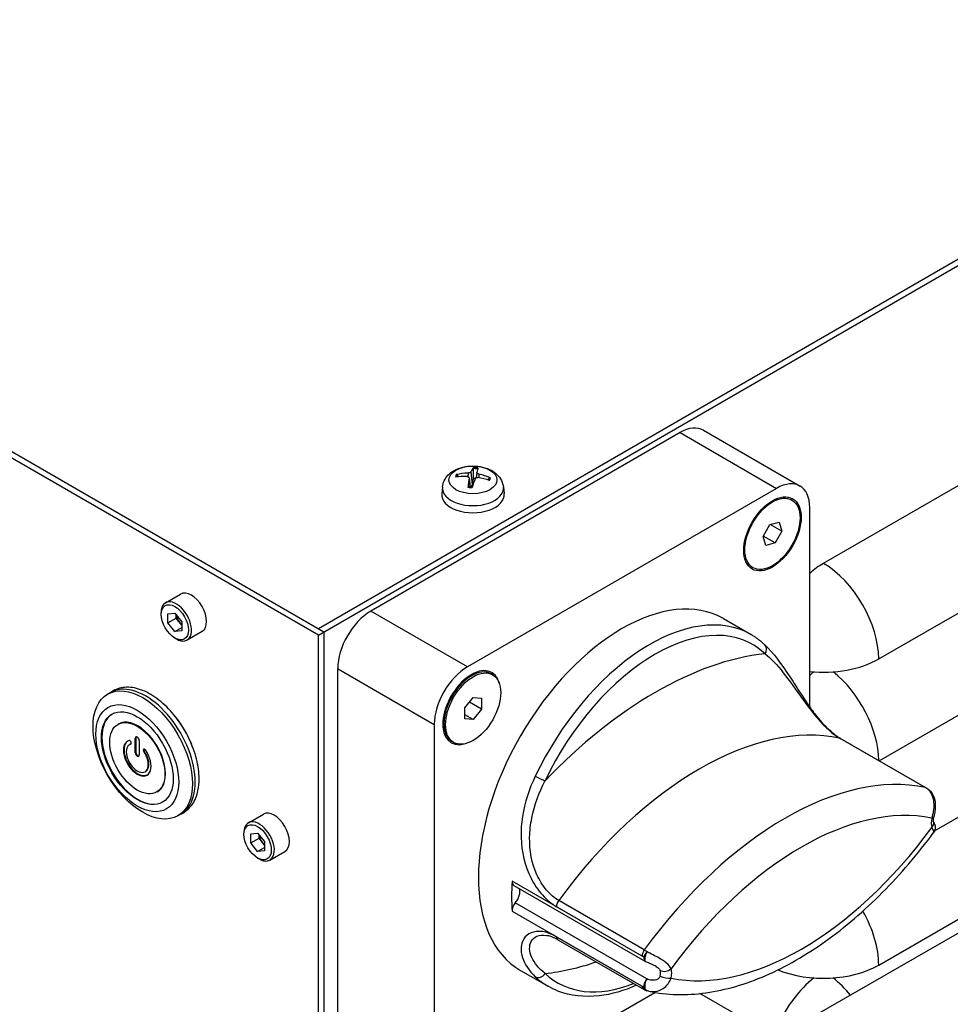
# Model space of a CAD drawing. Header units: millimetres. Extents: x 0 to 2376, y 0 to 1680.
# Tile 48 of 56: x 1304 to 1423, y 1196 to 1322. Entities that reach past the tile are written whole.
import ezdxf

# ---------------------------------------------------------------- set-up
doc = ezdxf.new("R2010")
doc.units = ezdxf.units.MM
doc.header["$LTSCALE"] = 0.2
doc.layers.add('01_Object Line', color=4, linetype='Continuous')

# ---------------------------------------------------------------- blocks, each defined once
blk = doc.blocks.new('A$Cb0c6b5dd')
for p, q in [((5.23, 289.04), (288.08, 125.74)), ((287.37, 125.33), (4.53, 288.63)), ((424.13, 205.11), (287.37, 126.15)), ((287.37, 125.33), (424.55, 204.53)), ((352.07, 134.52), (384.74, 153.38)), ((336.69, 151.55), (349.06, 144.41)), ((333.69, 151.26), (294.09, 128.39)), ((333.69, 151.26), (346.06, 144.11)), ((359.14, 122.27), (401.57, 146.77)), ((306.54, 146.07), (306.53, 145.61)), ((306.67, 145.46), (306.8, 144.29)), ((306.67, 145.42), (306.79, 144.29)), ((306.9, 146.22), (307.07, 144.6)), ((307.66, 146.14), (307.59, 145.48)), ((307.92, 145.94), (307.92, 145.48)), ((303.27, 144.3), (303.18, 143.44)), ((346.06, 144.11), (306.46, 121.25)), ((311.07, 144.3), (311.16, 143.44)), ((348.03, 142.62), (347.89, 142.71)), ((350.3, 116.13), (350.3, 141.66)), ((344.34, 137.96), (345.2, 139.47)), ((345.2, 139.47), (346.39, 139.8)), ((346.72, 138.63), (345.24, 139.48)), ((346.39, 139.8), (346.72, 138.63)), ((344.67, 136.79), (344.34, 137.96)), ((345.86, 137.12), (344.36, 137.99)), ((346.72, 138.63), (345.86, 137.12)), ((345.86, 137.12), (344.67, 136.79)), ((343.03, 133.96), (342.89, 134.05)), ((359.2, 109.24), (401.57, 133.7)), ((267.8, 129.46), (269.73, 130.57)), ((267.24, 127.98), (267.24, 128.2)), ((268.1, 128.06), (268.99, 128.14)), ((268.1, 126.89), (268.1, 128.06)), ((268.1, 126.89), (269.16, 127.5)), ((268.99, 128.14), (269.87, 127.04)), ((269.16, 127.5), (269.16, 127.92)), ((269.87, 126.62), (269.16, 127.5)), ((306.46, 121.25), (294.09, 128.39)), ((339.26, 127.44), (342.8, 125.4)), ((268.99, 125.79), (268.1, 126.89)), ((268.99, 125.79), (269.87, 126.3)), ((269.87, 127.04), (269.87, 125.87)), ((287.37, 126.15), (288.08, 125.74)), ((269.87, 125.87), (268.99, 125.79)), ((268.99, 124.94), (269.18, 124.83)), ((270.55, 124.7), (272.48, 125.81)), ((287.37, 0), (287.37, 125.33)), ((288.08, 125.74), (288.08, 0.41)), ((289.84, 121.05), (289.84, 75.32)), ((289.84, 121.05), (302.22, 113.9)), ((305.98, 119.54), (306.99, 120.13)), ((309.7, 120.25), (309.49, 120.37)), ((366.3, 100.28), (401.57, 120.64)), ((260.74, 117.98), (260.38, 117.78)), ((306.14, 116.02), (307.2, 117.34)), ((307.2, 117.34), (308.26, 117.24)), ((306.14, 114.6), (306.14, 116.02)), ((308.26, 115.83), (306.71, 116.72)), ((308.26, 117.24), (308.26, 115.83)), ((421.34, 117.21), (350.63, 76.39)), ((303.46, 115.17), (303.46, 114)), ((307.2, 114.51), (306.14, 115.12)), ((308.26, 115.83), (307.2, 114.51)), ((350.3, 115.89), (350.3, 115.9)), ((261.75, 113.94), (261.68, 113.9)), ((302.22, 113.9), (302.22, 68.18)), ((307.2, 114.51), (306.14, 114.6)), ((263.25, 111.35), (263.18, 111.31)), ((263.34, 111.37), (263.38, 111.4)), ((263.38, 111.62), (263.39, 111.6)), ((263.93, 112.12), (264, 112.16)), ((263.93, 110.27), (263.93, 112.12)), ((264, 112.16), (264, 110.31)), ((264.42, 111.83), (264.42, 109.98)), ((304.7, 111.59), (304.49, 111.71)), ((354.16, 112.13), (365.12, 105.81)), ((354.26, 112.1), (365.22, 105.77)), ((264, 110.31), (263.93, 110.27)), ((265.03, 110.73), (264.96, 110.69)), ((264.96, 110.69), (264.97, 110.7)), ((265.03, 110.74), (264.97, 110.7)), ((265.08, 110.45), (265.01, 110.41)), ((265.04, 110.74), (265.03, 110.73)), ((265.25, 107.88), (265.18, 107.84)), ((359.14, 83.08), (401.57, 107.57)), ((266.75, 105.28), (266.68, 105.24)), ((269.74, 102.39), (269.38, 102.19)), ((278.41, 101.29), (280.34, 102.4)), ((277.84, 99.81), (277.84, 100.03)), ((278.71, 99.9), (279.59, 99.97)), ((278.71, 98.72), (278.71, 99.9)), ((279.59, 99.97), (280.48, 98.88)), ((279.77, 99.33), (279.77, 99.75)), ((278.71, 98.72), (279.77, 99.33)), ((279.59, 97.62), (278.71, 98.72)), ((280.48, 98.45), (279.77, 99.33)), ((280.48, 98.88), (280.48, 97.7)), ((279.59, 97.62), (280.48, 98.13)), ((280.48, 97.7), (279.59, 97.62)), ((281.16, 96.53), (283.09, 97.64)), ((279.59, 96.78), (279.79, 96.66)), ((329.04, 84.08), (312.19, 93.8)), ((312.4, 93.27), (329.25, 83.54)), ((329.43, 81.3), (312.59, 91.03)), ((329.12, 85.02), (318.16, 91.34)), ((312.19, 89.99), (329.04, 80.27)), ((317.85, 90.57), (328.81, 84.24)), ((328.81, 80.37), (317.85, 86.7)), ((318.06, 86.31), (329.02, 79.99)), ((313.26, 82.4), (316.8, 80.36)), ((331.43, 82.29), (331.43, 82.29)), ((332.36, 82.92), (332.36, 82.92)), ((329.31, 81.06), (329.31, 81.06)), ((306.46, 65.73), (330.45, 79.58)), ((330.73, 79.74), (330.74, 79.74)), ((332.01, 80.48), (332.02, 80.48)), ((341.49, 76.39), (336.22, 79.43))]:
    blk.add_line(p, q)
for centre, start, end in [((364.96, 104.74), 47.0095, 51.3928), ((329.75, 84.41), 240, 243.8274), ((329.75, 80.75), 250.8385, 251.9387)]:
    blk.add_arc(centre, 1, start, end)
for centre, major_axis, ratio, start_param, end_param in [((333.69, 146.36), (3, 5.2), 0.57735, 0, 0.785398), ((307.31, 140.51), (0.34, 6.49), 0.222289, 0.267857, 0.506841), ((307.17, 145.45), (2.07, 0), 0.57735, 1.278682, 1.546024), ((307.17, 145.5), (-2.23, 0), 0.57735, 4.42429, 4.676895), ((307.03, 140.54), (0.88, 6.44), 0.039427, 0.278868, 0.517852), ((307.17, 145.5), (-2.23, 0), 0.57735, 5.995086, 6.247691), ((307.2, 140.61), (6.17, -2.05), 0.744683, 1.937548, 2.176533), ((307.15, 140.45), (-6.35, 1.39), 0.858743, 4.994253, 5.233237), ((307.17, 145.45), (-2.07, 0), 0.57735, 5.984364, 6.183308), ((307.31, 140.52), (0.05, -6.5), 0.140066, 3.856822, 4.095806), ((307.03, 140.55), (1.26, 6.37), 0.121651, 0.741916, 0.9809), ((307.17, 144.52), (1.5, 0), 0.57735, 1.384153, 1.550551), ((307.18, 140.61), (6.41, -1.1), 0.758104, 1.365272, 1.604256), ((307.14, 140.45), (-5.97, 2.56), 0.845322, 4.697295, 4.93628), ((307.17, 145.45), (2.07, 0), 0.57735, 6.050365, 6.258413), ((307.17, 145.5), (2.23, 0), 0.57735, 5.995086, 6.247691), ((346.06, 139.21), (3, 5.2), 0.57735, 5.497787, 7.068583), ((307.17, 144.16), (-3.91, 0), 0.57735, 6.221282, 9.486681), ((307.17, 145.5), (2.23, 0), 0.57735, 4.42429, 4.676895), ((307.17, 143.3), (4, 0), 0.57735, 3.079689, 6.345089), ((352.07, 126.35), (5, 8.66), 0.57735, 0.785398, 1.038078), ((352.07, 126.35), (5, -8.66), 0.57735, 0.785398, 2.356194), ((271.11, 128.19), (-1.38, 2.38), 0.57735, 3.141593, 6.283185), ((326.26, 104.92), (-13, -22.52), 0.57735, 3.141593, 6.283185), ((269.18, 127.08), (-1.38, 2.38), 0.57735, 2.356194, 7.068583), ((270.05, 127.58), (-0.63, 1.08), 0.57735, 0.955297, 1.832596), ((294.09, 123.5), (-3, -5.2), 0.57735, 3.926991, 5.497787), ((329.8, 102.88), (13, 22.52), 0.57735, 0, 1.706798), ((270.05, 127.58), (-0.63, 1.08), 0.57735, 1.832596, 2.154837), ((330.5, 102.47), (12.5, 21.65), 0.57735, 6.147184, 7.989983), ((343.88, 123.35), (0.686, 0.727), 0.808957, 4.901833, 6.283185), ((330.5, 74.71), (-26.5, -45.9), 0.57735, 3.541857, 4.312125), ((306.46, 116.35), (3, 5.2), 0.57735, 0.785398, 2.356194), ((306.99, 116.04), (-2.5, -4.33), 0.57735, 3.141593, 6.283185), ((306.99, 116.04), (-2.6, -4.5), 0.57735, 2.614372, 6.810406), ((352.07, 126.35), (10, 0), 0.57735, 4.534678, 5.497787), ((352.07, 113.29), (5, 8.66), 0.57735, 0.959573, 1.038078), ((352.07, 113.29), (5, -8.66), 0.57735, 0.794348, 2.18202), ((265.24, 110.19), (4.5, -7.79), 0.57735, 0, 3.141593), ((305.26, 117.04), (-1.37, -2.38), 0.57735, 3.543256, 3.544531), ((264.25, 109.61), (-3.25, 5.63), 0.57735, 0.010879, 3.130714), ((264.25, 109.61), (2.5, -4.33), 0.57735, 0, 3.141593), ((266.16, 110.72), (4.13, -7.14), 0.57735, 1.327683, 1.81391), ((305.26, 117.04), (-1.37, -2.38), 0.57735, 5.880247, 5.881522), ((336.16, 71.44), (22.5, 38.97), 0.57735, 0.183977, 1.38682), ((264.18, 111.98), (-0.175, 0.303), 0.57735, 3.926991, 7.068583), ((264.25, 112.02), (-0.175, 0.303), 0.57735, 0.203431, 0.785398), ((264.18, 109.57), (-1.25, 2.17), 0.57735, 6.127781, 11.150978), ((264.25, 109.61), (-1.25, 2.17), 0.57735, 0.028288, 3.113305), ((264.18, 109.57), (-1, 1.73), 0.57735, 6.128735, 11.150025), ((263.24, 111.61), (-0.12, 0.208), 0.57735, 4.45059, 6.127781), ((264.25, 109.61), (-1, 1.73), 0.57735, 6.149139, 6.283185), ((263.24, 111.59), (0.12, -0.208), 0.57735, 6.128735, 7.592182), ((353.76, 111.23), (0.5, 0.866), 0.57735, 0, 0.183977), ((264.18, 110.12), (0.175, -0.303), 0.57735, 3.926991, 7.068583), ((264.25, 110.17), (0.175, -0.303), 0.57735, 3.926991, 6.079755), ((265.11, 110.51), (-0.12, 0.208), 0.57735, 0.261799, 1.725247), ((265.12, 110.52), (-0.12, 0.208), 0.57735, 4.867793, 6.544985), ((265.18, 110.55), (-0.12, 0.208), 0.57735, 0.261799, 1.725247), ((264.25, 109.61), (1, -1.73), 0.57735, 0, 1.725247), ((315.72, 107.09), (0.903, -0.43), 0.110703, 4.092529, 5.663326), ((347.12, 65.12), (22.5, 38.97), 0.57735, 0.183977, 1.38682), ((364.72, 104.9), (0.5, 0.866), 0.57735, 0.00535, 0.183977), ((365.13, 104.42), (-1.16, 1.48), 0.560934, 5.089643, 5.333681), ((364.96, 104.74), (0.624, 0.781), 0.432385, 0.004902, 0.271077), ((364.96, 104.74), (0.682, 0.731), 0.616557, 0.00595, 0.311693), ((364.96, 104.74), (0.624, 0.781), 0.432385, 0, 0.004902), ((349.24, 63.89), (21, 36.37), 0.57735, 0.188407, 1.382389), ((281.71, 100.02), (-1.38, 2.38), 0.57735, 3.141593, 6.283185), ((279.79, 98.91), (-1.38, 2.38), 0.57735, 2.356194, 7.068583), ((367.63, 102.27), (-1.25, -2.17), 0.57735, 5.199255, 5.796319), ((365.23, 102.3), (0.974, -0.225), 0.382005, 5.6084, 6.283185), ((365.23, 101.1), (0.954, 0.3), 0.721623, 5.296912, 6.283185), ((365.23, 102.3), (0.974, -0.225), 0.382005, 0, 0.001178), ((280.65, 99.41), (-0.63, 1.08), 0.57735, 0.955297, 1.832596), ((349.24, 119.41), (-21, -36.37), 0.57735, 0.188407, 1.382389), ((280.65, 99.41), (-0.63, 1.08), 0.57735, 1.832596, 2.154837), ((330.5, 102.47), (13, 22.52), 0.57735, 2.266293, 2.446096), ((312.9, 94.14), (-0.5, -0.866), 0.57735, 5.407885, 6.283185), ((312.12, 91.86), (-0.75, -1.3), 0.57735, 1.241425, 2.71507), ((313.18, 112.47), (14, 24.25), 0.57735, 4.121094, 4.121095), ((312.9, 90.47), (0.5, 0.866), 0.57735, 1.241425, 2.446096), ((313.89, 112.06), (-14, -24.25), 0.57735, 0.939332, 0.939333), ((313.89, 112.06), (-14, -24.25), 0.57735, 0.97292, 0.972921), ((318.56, 90.9), (0.5, 0.866), 0.57735, 1.38682, 2.264891), ((352.07, 87.16), (5, -8.66), 0.57735, 0.785398, 1.563335), ((318.56, 87.18), (-0.5, -0.866), 0.57735, 5.58909, 6.283077), ((318.56, 87.18), (-0.5, -0.866), 0.57735, 6.283077, 6.283185), ((329.52, 84.57), (0.5, 0.866), 0.57735, 1.38682, 2.264891), ((329.75, 84.41), (0.649, 0.761), 0.454218, 1.471022, 2.361105), ((329.31, 83.74), (1.29, -1.4), 0.458599, 1.925684, 2.169722), ((329.75, 84.41), (-0.441, -0.897), 0.422658, 4.502818, 6.283185), ((330.5, 130.23), (26.5, 45.9), 0.57735, 3.541857, 3.724172), ((328.8, 83.16), (-0.67, 1.15), 0.584386, 5.241448, 5.485483), ((329.75, 84.41), (-0.5, -0.866), 0.57735, 5.407885, 6.283185), ((329.75, 84.41), (-0.441, -0.897), 0.422658, 6.283185, 6.28355), ((315.72, 82.41), (-0.686, -0.727), 0.808957, 0.189444, 1.76024), ((330.5, 102.47), (-12.5, -21.65), 0.57735, 6.147184, 6.912157), ((331.84, 83.02), (-0.954, -0.3), 0.721623, 0.584523, 2.155319), ((330.15, 81.45), (-0.75, -1.3), 0.57735, 2.057662, 2.654727), ((330.5, 102.47), (-12.5, -21.65), 0.57735, 0.880723, 0.880741), ((330.86, 81.04), (1.25, 2.17), 0.57735, 5.199255, 5.796319), ((352.07, 87.16), (10, 0), 0.57735, 4.089396, 5.497787), ((329.8, 102.88), (-13, -22.52), 0.57735, 6.147184, 6.283185), ((326.26, 104.92), (-13, -22.52), 0.57735, 0.160383, 0.160914), ((329.75, 80.75), (-0.5, -0.866), 0.57735, 4.383018, 5.587689), ((329.75, 80.75), (-0.31, -0.951), 0.517767, 4.268486, 6.283184), ((331.84, 81.82), (0.974, -0.225), 0.382005, 4.037604, 5.6084), ((352.07, 74.1), (5, 8.66), 0.57735, 0.959573, 1.753066), ((352.07, 74.1), (5, -8.66), 0.57735, 1.844387, 2.18202), ((329.52, 80.85), (-0.5, -0.866), 0.57735, 5.58909, 6.283185), ((328.8, 81.29), (0.782, -0.977), 0.551724, 5.32815, 5.572185), ((329.52, 80.85), (-0.5, -0.866), 0.57735, 0, 0.00535), ((329.75, 80.75), (-0.328, -0.945), 0.696418, 5.466271, 6.283184), ((329.75, 80.75), (-0.31, -0.951), 0.517767, 6.283184, 6.286678)]:
    blk.add_ellipse(centre, major_axis=major_axis, ratio=ratio, start_param=start_param, end_param=end_param)
for centre, major_axis in [((307.17, 145.2), (-3.07, 0)), ((345.53, 138.29), (-2.6, -4.5)), ((345.53, 138.29), (-2.5, -4.33)), ((268.99, 126.97), (-1.24, 2.14)), ((307.2, 115.92), (-2.5, -4.33)), ((264.88, 109.98), (-4.5, 7.79)), ((264.18, 109.57), (-3.75, 6.5)), ((264.18, 109.57), (-3.25, 5.63)), ((264.18, 109.57), (-2.5, 4.33)), ((279.59, 98.8), (-1.24, 2.14))]:
    blk.add_ellipse(centre, major_axis=major_axis, ratio=0.57735)
for points, knots in [([(303.27, 144.3), (303.3, 144.58), (303.38, 144.84), (303.62, 145.35), (303.79, 145.59), (304.21, 146.04), (304.48, 146.24), (305.12, 146.6), (305.5, 146.74), (306.3, 146.93), (306.73, 146.98), (307.58, 146.98), (308, 146.94), (308.82, 146.74), (309.22, 146.6), (309.94, 146.18), (310.28, 145.92), (310.75, 145.3), (310.92, 144.98), (311.04, 144.52), (311.06, 144.41), (311.07, 144.3)], [2.418098, 2.418098, 2.418098, 2.418098, 2.623058, 2.623058, 2.855648, 2.855648, 3.153005, 3.153005, 3.528265, 3.528265, 3.92269, 3.92269, 4.312526, 4.312526, 4.706794, 4.706794, 5.0811, 5.0811, 5.352762, 5.352762, 5.435884, 5.435884, 5.435884, 5.435884]), ([(307.22, 146.65), (307.22, 146.66), (307.22, 146.68), (307.22, 146.71), (307.23, 146.72), (307.23, 146.75), (307.23, 146.76), (307.24, 146.78), (307.24, 146.79), (307.25, 146.79)], [0.04272856, 0.04272856, 0.04272856, 0.04272856, 0.04646968, 0.04646968, 0.0511089, 0.0511089, 0.05581605, 0.05581605, 0.05997866, 0.05997866, 0.05997866, 0.05997866]), ([(305.03, 145.87), (305.05, 145.87), (305.06, 145.87), (305.09, 145.87), (305.11, 145.87), (305.14, 145.86), (305.15, 145.85), (305.17, 145.83), (305.18, 145.82), (305.19, 145.81)], [0.01456007, 0.01456007, 0.01456007, 0.01456007, 0.01872268, 0.01872268, 0.02342983, 0.02342983, 0.02806906, 0.02806906, 0.03181018, 0.03181018, 0.03181018, 0.03181018]), ([(306.41, 145.63), (306.45, 145.63), (306.49, 145.62), (306.57, 145.6), (306.6, 145.58), (306.64, 145.54), (306.66, 145.51), (306.67, 145.46), (306.68, 145.44), (306.67, 145.42)], [-0.20360088, -0.20360088, -0.20360088, -0.20360088, -0.1911011, -0.1911011, -0.17860132, -0.17860132, -0.16607721, -0.16607721, -0.15692427, -0.15692427, -0.15692427, -0.15692427]), ([(306.9, 146.22), (306.89, 146.2), (306.87, 146.18), (306.82, 146.14), (306.79, 146.13), (306.72, 146.1), (306.68, 146.09), (306.6, 146.08), (306.57, 146.07), (306.54, 146.07)], [-0.20360088, -0.20360088, -0.20360088, -0.20360088, -0.1911011, -0.1911011, -0.17860132, -0.17860132, -0.16607721, -0.16607721, -0.15692427, -0.15692427, -0.15692427, -0.15692427]), ([(307.44, 145.35), (307.45, 145.38), (307.47, 145.4), (307.52, 145.45), (307.55, 145.47), (307.62, 145.49), (307.66, 145.5), (307.74, 145.51), (307.77, 145.5), (307.8, 145.5)], [-0.20360086, -0.20360086, -0.20360086, -0.20360086, -0.19110109, -0.19110109, -0.17860131, -0.17860131, -0.16607719, -0.16607719, -0.15692426, -0.15692426, -0.15692426, -0.15692426]), ([(307.92, 145.94), (307.88, 145.95), (307.84, 145.96), (307.77, 146), (307.74, 146.02), (307.69, 146.06), (307.68, 146.08), (307.66, 146.12), (307.66, 146.13), (307.67, 146.15)], [-0.20360088, -0.20360088, -0.20360088, -0.20360088, -0.1911011, -0.1911011, -0.17860132, -0.17860132, -0.16607721, -0.16607721, -0.15692427, -0.15692427, -0.15692427, -0.15692427]), ([(309.24, 145.43), (309.25, 145.43), (309.26, 145.44), (309.28, 145.46), (309.29, 145.47), (309.32, 145.47), (309.34, 145.47), (309.37, 145.47), (309.38, 145.47), (309.39, 145.46)], [0.04272856, 0.04272856, 0.04272856, 0.04272856, 0.04646968, 0.04646968, 0.0511089, 0.0511089, 0.05581605, 0.05581605, 0.05997866, 0.05997866, 0.05997866, 0.05997866]), ([(306.54, 144.27), (306.54, 144.28), (306.54, 144.3), (306.54, 144.31), (306.54, 144.32), (306.55, 144.33), (306.55, 144.33), (306.55, 144.33)], [0.01456007, 0.01456007, 0.01456007, 0.01456007, 0.01872268, 0.01872268, 0.02342983, 0.02342983, 0.02627125, 0.02627125, 0.02627125, 0.02627125]), ([(307.11, 144.27), (307.07, 144.27), (307.03, 144.27), (306.96, 144.28), (306.92, 144.28), (306.85, 144.29), (306.81, 144.29), (306.73, 144.3), (306.7, 144.3), (306.62, 144.31), (306.59, 144.32), (306.55, 144.33)], [0.8156095, 0.8156095, 0.8156095, 0.8156095, 0.8659785, 0.8659785, 0.9201646, 0.9201646, 0.9743506, 0.9743506, 1.0285367, 1.0285367, 1.0827227, 1.0827227, 1.0827227, 1.0827227]), ([(307.07, 144.6), (307.06, 144.55), (307.05, 144.51), (307.01, 144.44), (306.99, 144.41), (306.94, 144.36), (306.91, 144.33), (306.85, 144.31), (306.83, 144.31), (306.8, 144.3)], [-0.09047595, -0.09047595, -0.09047595, -0.09047595, -0.07674426, -0.07674426, -0.0647331, -0.0647331, -0.05272193, -0.05272193, -0.04406625, -0.04406625, -0.04406625, -0.04406625]), ([(342.8, 125.4), (342.92, 125.32), (343.05, 125.25), (343.3, 125.09), (343.42, 125.01), (343.66, 124.83), (343.77, 124.75), (344.01, 124.57), (344.12, 124.47), (344.34, 124.28), (344.45, 124.18), (344.56, 124.08)], [0.7853982, 0.7853982, 0.7853982, 0.7853982, 0.8125985, 0.8125985, 0.8397988, 0.8397988, 0.8669991, 0.8669991, 0.8941995, 0.8941995, 0.9213998, 0.9213998, 0.9213998, 0.9213998]), ([(344.59, 124.05), (345.66, 123.03), (346.69, 121.63), (348.23, 119.25), (348.69, 118.52), (349.53, 117.25), (349.89, 116.71), (350.57, 115.75), (350.88, 115.33), (351.49, 114.57), (351.78, 114.23), (352.59, 113.36), (353.14, 112.87), (353.86, 112.34), (354.07, 112.21), (354.26, 112.1)], [0.006265, 0.006265, 0.006265, 0.006265, 0.718787, 0.718787, 1.005149, 1.005149, 1.202606, 1.202606, 1.359209, 1.359209, 1.494628, 1.494628, 1.724349, 1.724349, 1.811989, 1.811989, 1.811989, 1.811989]), ([(344.58, 122.94), (345.36, 122.32), (346.9, 120.7), (349.34, 117.13), (351.89, 113.78), (353.61, 112.45), (354.16, 112.13)], [-1.847082, -1.847082, -1.847082, -1.847082, -1.319344, -0.791607, -0.263869, 0, 0, 0, 0]), ([(272.1, 106.92), (272.1, 107.73), (271.99, 108.59), (271.54, 110.35), (271.21, 111.24), (270.38, 112.96), (269.88, 113.79), (268.75, 115.31), (268.12, 116), (266.79, 117.18), (266.09, 117.66), (264.69, 118.35), (263.98, 118.57), (262.65, 118.69), (262.02, 118.6), (261.27, 118.29), (261.09, 118.19), (260.91, 118.07)], [0, 0, 0, 0, 0.329378, 0.329378, 0.657827, 0.657827, 0.985062, 0.985062, 1.312458, 1.312458, 1.64127, 1.64127, 1.970139, 1.970139, 2.285156, 2.285156, 2.392495, 2.392495, 2.392495, 2.392495]), ([(315.15, 107.26), (314.37, 105.62), (313.5, 103.02), (313.18, 98.51), (314.03, 94.88), (316.01, 91.94), (317.23, 90.93), (317.85, 90.57)], [0, 0, 0, 0, 0.527747, 0.79162, 1.319367, 1.58324, 1.847113, 1.847113, 1.847113, 1.847113]), ([(269.91, 102.5), (269.94, 102.51), (269.97, 102.53), (270.49, 102.81), (270.91, 103.19), (271.58, 104.17), (271.82, 104.77), (272.05, 105.91), (272.1, 106.4), (272.1, 106.92)], [5.4614862, 5.4614862, 5.4614862, 5.4614862, 5.4788168, 5.4788168, 5.7678025, 5.7678025, 6.0726056, 6.0726056, 6.2831853, 6.2831853, 6.2831853, 6.2831853]), ([(318.16, 91.34), (317.6, 91.66), (316.54, 92.58), (314.86, 95.26), (314.25, 98.6), (314.75, 102.76), (315.65, 105.17), (316.42, 106.69)], [-1.847113, -1.847113, -1.847113, -1.847113, -1.58324, -1.319367, -0.79162, -0.527747, 0, 0, 0, 0]), ([(365.47, 105.57), (365.71, 105.35), (366.06, 104.78), (366.27, 103.51), (366.1, 102.43), (365.94, 101.89)], [-0.2852788, -0.2852788, -0.2852788, -0.2852788, -0.2037706, -0.1222624, 0, 0, 0, 0]), ([(365.64, 105.47), (365.81, 105.31), (365.96, 105.11), (366.19, 104.67), (366.27, 104.44), (366.38, 103.9), (366.39, 103.59), (366.37, 103.12), (366.36, 102.97), (366.31, 102.56), (366.26, 102.31), (366.2, 102.07)], [0, 0, 0, 0, 0.0789623, 0.0789623, 0.1594668, 0.1594668, 0.2556402, 0.2556402, 0.3024872, 0.3024872, 0.378277, 0.378277, 0.378277, 0.378277]), ([(366.18, 101.4), (366.18, 101.42), (366.17, 101.44), (366.16, 101.51), (366.16, 101.55), (366.15, 101.63), (366.15, 101.68), (366.16, 101.78), (366.16, 101.83), (366.18, 101.95), (366.19, 102.01), (366.2, 102.07)], [4.4138568, 4.4138568, 4.4138568, 4.4138568, 4.5332697, 4.5332697, 4.6526825, 4.6526825, 4.7720954, 4.7720954, 4.8915083, 4.8915083, 5.0109212, 5.0109212, 5.0109212, 5.0109212]), ([(366.19, 101.39), (366.21, 101.31), (366.24, 101.24), (366.27, 101.14), (366.28, 101.12), (366.3, 101.09), (366.3, 101.08), (366.3, 101.07), (366.31, 101.07), (366.31, 101.05), (366.32, 101.04), (366.33, 101.02), (366.33, 101), (366.34, 100.97), (366.35, 100.95), (366.36, 100.9), (366.37, 100.87), (366.38, 100.78), (366.39, 100.72), (366.38, 100.57), (366.37, 100.48), (366.31, 100.28), (366.26, 100.18), (366.19, 100.09)], [0.0021345, 0.0021345, 0.0021345, 0.0021345, 0.0436143, 0.0436143, 0.090472, 0.090472, 0.098844, 0.098844, 0.1051425, 0.1051425, 0.1101307, 0.1101307, 0.1163231, 0.1163231, 0.122482, 0.122482, 0.1322268, 0.1322268, 0.1498202, 0.1498202, 0.1770403, 0.1770403, 0.2112788, 0.2112788, 0.2112788, 0.2112788]), ([(329.68, 79.73), (332.02, 79.23), (334.49, 79.17), (339.54, 79.88), (342.11, 80.64), (347.25, 82.87), (349.81, 84.34), (354.82, 87.91), (357.27, 90.01), (361.93, 94.7), (364.15, 97.3), (366.19, 100.08)], [2.540124, 2.540124, 2.540124, 2.540124, 2.779481, 2.779481, 3.018837, 3.018837, 3.258194, 3.258194, 3.497551, 3.497551, 3.736907, 3.736907, 3.736907, 3.736907]), ([(365.94, 100.69), (366.05, 100.45), (366.18, 100.18), (366.2, 100.09), (366.19, 100.08)], [-0.2852788, -0.2852788, -0.2852788, -0.2852788, -0.2037706, -0.1592374, -0.1592374, -0.1592374, -0.1592374]), ([(317.85, 86.7), (317.23, 87.06), (316.01, 87.5), (314.03, 87.24), (313.18, 85.76), (313.5, 83.6), (314.37, 82.33), (315.15, 81.59)], [0, 0, 0, 0, 0.263869, 0.527738, 1.055475, 1.319344, 1.847082, 1.847082, 1.847082, 1.847082]), ([(316.42, 82), (315.65, 82.62), (314.75, 83.7), (314.25, 85.53), (314.86, 86.8), (316.16, 86.95), (316.69, 86.85), (316.74, 86.84)], [-1.847082, -1.847082, -1.847082, -1.847082, -1.319344, -1.055475, -0.527738, -0.263869, -0.237306, -0.237306, -0.237306, -0.237306]), ([(318.05, 86.32), (317.64, 86.55), (317.24, 86.72), (316.84, 86.82), (316.79, 86.83), (316.74, 86.84)], [0.0005857, 0.0005857, 0.0005857, 0.0005857, 0.1858033, 0.1858033, 0.2139603, 0.2139603, 0.2139603, 0.2139603]), ([(332.55, 82.61), (332.44, 82.85), (332.04, 83.34), (330.89, 84.08), (329.95, 84.52), (329.47, 84.78)], [-0.2852788, -0.2852788, -0.2852788, -0.2852788, -0.2037706, -0.1222624, 0, 0, 0, 0]), ([(330.62, 82.91), (330.54, 82.95), (330.45, 83), (330.26, 83.09), (330.14, 83.14), (329.87, 83.26), (329.71, 83.33), (329.47, 83.43), (329.39, 83.47), (329.3, 83.51)], [0, 0, 0, 0, 0.0296171, 0.0296171, 0.0661449, 0.0661449, 0.1185136, 0.1185136, 0.1481348, 0.1481348, 0.1481348, 0.1481348]), ([(330.62, 82.91), (330.72, 82.85), (330.98, 82.68), (331.13, 82.5), (331.16, 82.39)], [0.1552038, 0.1552038, 0.1552038, 0.1552038, 0.2037706, 0.2852788, 0.2852788, 0.2852788, 0.2852788]), ([(331.16, 81.67), (331.11, 81.45), (330.8, 81.16), (330.08, 81.11), (329.64, 81.21), (329.43, 81.3)], [0, 0, 0, 0, 0.1222624, 0.2037706, 0.2852788, 0.2852788, 0.2852788, 0.2852788]), ([(329.68, 79.73), (329.95, 79.67), (330.59, 79.65), (331.76, 80.06), (332.38, 80.87), (332.55, 81.41)], [-0.2673873, -0.2673873, -0.2673873, -0.2673873, -0.2037706, -0.1222624, 0, 0, 0, 0]), ([(328.13, 80.5), (326.51, 79.78), (324.9, 79.32), (321.46, 78.93), (319.66, 79.12), (317.62, 79.93), (317.2, 80.13), (316.8, 80.36)], [3.2589136, 3.2589136, 3.2589136, 3.2589136, 3.5224909, 3.5224909, 3.8403188, 3.8403188, 3.9269908, 3.9269908, 3.9269908, 3.9269908])]:
    blk.add_open_spline(points, degree=3, knots=knots)
for points, weights in [([(307.22, 146.65), (307.21, 145.92), (307.2, 145.39)], [1.07090462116, 1.10005830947, 1.10095181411]), ([(305.3, 145.6), (305.25, 145.7), (305.19, 145.81)], [1.08034114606, 1.07606572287, 1.0709046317]), ([(307.2, 145.39), (307.11, 144.85), (307.07, 144.6)], [1, 1.44873413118, 1.8284082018]), ([(309.24, 145.43), (309.17, 145.31), (309.1, 145.2)], [1.07090462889, 1.07698317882, 1.08183319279])]:
    blk.add_rational_spline(points, weights, degree=2)
for points in [[(365.22, 105.77), (365.34, 105.7), (365.45, 105.62), (365.56, 105.53)], [(329.4, 79.81), (329.27, 79.85), (329.14, 79.91), (329.02, 79.98)], [(329.68, 79.73), (329.6, 79.75), (329.52, 79.77), (329.44, 79.79)], [(329.68, 79.73), (329.68, 79.73), (329.68, 79.73), (329.68, 79.73)]]:
    blk.add_open_spline(points, degree=3)

msp = doc.modelspace()

# ---------------------------------------------------------------- block references
at = {"layer": '01_Object Line'}
msp.add_blockref('A$Cb0c6b5dd', (1054.389, 1117.873), dxfattribs=at)

doc.saveas('drawing.dxf')
